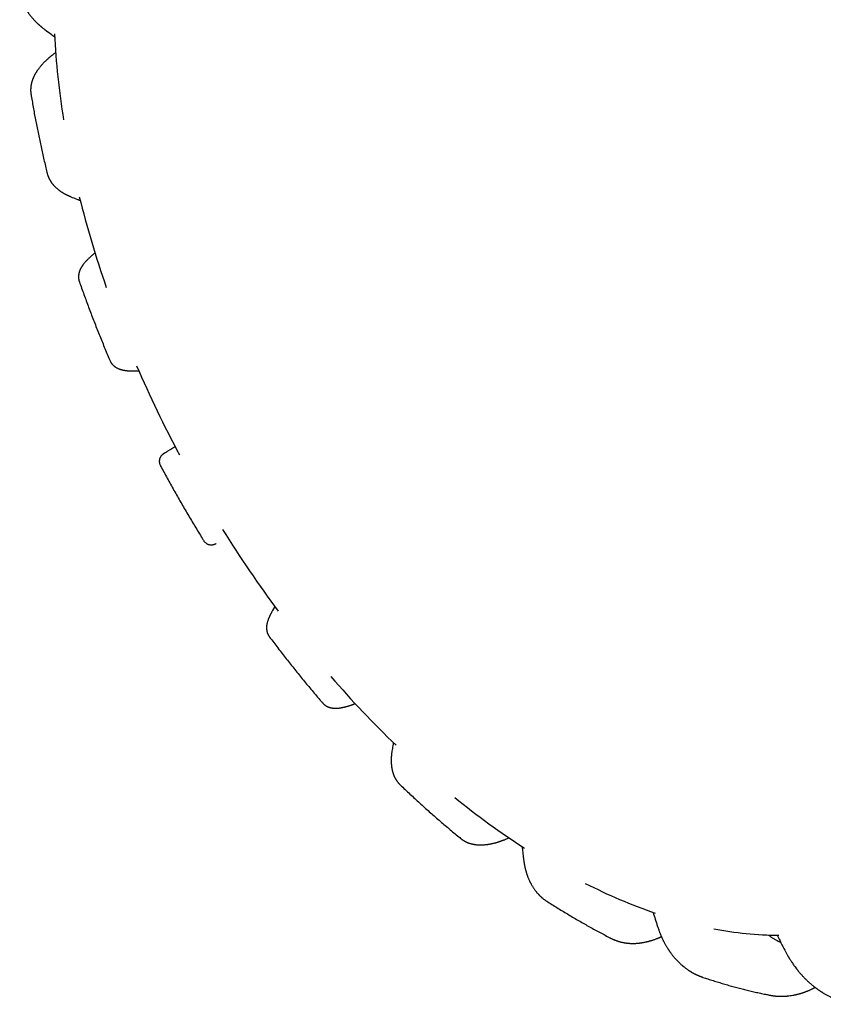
# Model space of a CAD drawing. Header units: millimetres. Extents: x 8 to 399, y 12 to 198.
# Tile 31 of 53: x 316 to 334, y 37 to 59. Entities that reach past the tile are written whole.
import ezdxf

# ---------------------------------------------------------------- set-up
doc = ezdxf.new("R2010")
doc.units = ezdxf.units.MM

msp = doc.modelspace()

# ---------------------------------------------------------------- linework, layer by layer
at = {"color": 7, "linetype": 'Continuous', "lineweight": 30}
for p, q in [((318.191, 51.479), (318.299, 51.481)), ((321.368, 46.165), (321.313, 46.072)), ((322.445, 43.989), (322.445, 43.989)), ((325.556, 40.935), (325.556, 40.935))]:
    msp.add_line(p, q, dxfattribs=at)
for centre, radius, start, end in [((334.46, 60.037), 18.093, 183.0183, 189.1929), ((339.985, 61.142), 23.733, 193.9739, 199.1263), ((343.242, 62.363), 27.214, 203.3017, 208.0046), ((343.263, 62.324), 27.213, 211.9954, 216.6984), ((340.576, 60.113), 23.73, 220.8741, 226.0269), ((336.855, 55.88), 18.089, 230.8084, 236.9839), ((333.939, 50.829), 12.248, 242.9568, 250.967), ((332.773, 46.597), 7.847, 258.9573, 269.7385)]:
    msp.add_arc(centre, radius, start, end, dxfattribs=at)
for points, knots in [([(315.609, 60.113), (315.609, 60.103), (315.61, 60.085), (315.613, 60.06), (315.615, 60.038), (315.618, 60.02), (315.62, 60.003), (315.623, 59.988), (315.626, 59.973), (315.629, 59.957), (315.633, 59.938), (315.639, 59.915), (315.645, 59.891), (315.652, 59.868), (315.659, 59.846), (315.665, 59.827), (315.673, 59.806), (315.682, 59.783), (315.693, 59.757), (315.704, 59.732), (315.717, 59.706), (315.73, 59.68), (315.746, 59.651), (315.76, 59.626), (315.773, 59.605), (315.783, 59.59), (315.794, 59.574), (315.805, 59.556), (315.818, 59.538), (315.832, 59.518), (315.846, 59.5), (315.86, 59.483), (315.874, 59.465), (315.888, 59.448), (315.903, 59.431), (315.916, 59.416), (315.927, 59.405), (315.934, 59.396), (315.94, 59.391), (315.944, 59.386), (315.95, 59.379), (315.958, 59.371), (315.967, 59.362), (315.977, 59.352), (315.987, 59.343), (315.996, 59.334), (316.006, 59.324), (316.017, 59.314), (316.029, 59.303), (316.04, 59.293), (316.05, 59.284), (316.06, 59.275), (316.07, 59.267), (316.079, 59.259), (316.089, 59.251), (316.1, 59.241), (316.115, 59.23), (316.133, 59.215), (316.154, 59.199), (316.17, 59.187), (316.179, 59.18)], [0, 0, 0, 0, 0.025903, 0.049288, 0.070172, 0.088666, 0.105297, 0.119909, 0.132962, 0.147669, 0.165361, 0.189513, 0.213432, 0.236311, 0.257154, 0.275897, 0.293354, 0.319537, 0.345172, 0.370862, 0.396531, 0.423046, 0.452792, 0.485253, 0.501706, 0.518276, 0.534984, 0.553256, 0.573969, 0.595709, 0.616106, 0.635005, 0.65241, 0.674685, 0.693944, 0.710346, 0.723921, 0.73467, 0.738773, 0.743677, 0.75183, 0.761222, 0.772877, 0.784829, 0.796133, 0.806791, 0.816801, 0.831223, 0.844043, 0.855424, 0.867476, 0.878692, 0.889071, 0.898758, 0.907487, 0.919461, 0.934688, 0.953177, 0.974942, 1, 1, 1, 1]), ([(316.179, 59.18), (316.224, 59.147), (316.297, 59.094), (316.369, 59.04), (316.396, 59.021)], [0, 0, 0, 0, 0.633376, 1, 1, 1, 1]), ([(316.419, 58.66), (316.414, 58.656), (316.401, 58.647), (316.383, 58.633), (316.365, 58.62), (316.35, 58.608), (316.335, 58.597), (316.321, 58.585), (316.307, 58.575), (316.295, 58.565), (316.285, 58.556), (316.274, 58.547), (316.264, 58.538), (316.255, 58.53), (316.248, 58.524), (316.243, 58.519), (316.239, 58.516), (316.235, 58.512), (316.229, 58.507), (316.222, 58.501), (316.214, 58.493), (316.202, 58.482), (316.188, 58.469), (316.172, 58.453), (316.156, 58.437), (316.138, 58.419), (316.12, 58.399), (316.1, 58.377), (316.08, 58.354), (316.062, 58.332), (316.045, 58.31), (316.031, 58.291), (316.018, 58.273), (316.006, 58.257), (315.995, 58.24), (315.986, 58.226), (315.978, 58.214), (315.971, 58.202), (315.964, 58.189), (315.955, 58.174), (315.946, 58.158), (315.937, 58.141), (315.929, 58.124), (315.922, 58.108), (315.915, 58.094), (315.91, 58.081), (315.904, 58.067), (315.898, 58.051), (315.893, 58.035), (315.888, 58.019), (315.883, 58.005), (315.88, 57.992), (315.876, 57.979), (315.873, 57.967), (315.87, 57.954), (315.868, 57.942), (315.866, 57.931), (315.864, 57.92), (315.862, 57.908), (315.86, 57.895), (315.859, 57.882), (315.858, 57.871), (315.857, 57.861), (315.857, 57.85), (315.856, 57.839), (315.856, 57.826), (315.856, 57.815), (315.856, 57.806), (315.856, 57.799), (315.856, 57.793), (315.857, 57.786), (315.857, 57.776), (315.858, 57.765), (315.86, 57.752), (315.861, 57.738), (315.863, 57.727), (315.864, 57.722)], [0, 0, 0, 0, 0.015439, 0.033046, 0.04908, 0.063544, 0.076518, 0.089965, 0.104741, 0.11471, 0.125205, 0.136227, 0.146992, 0.155931, 0.163221, 0.168497, 0.172043, 0.176037, 0.18094, 0.188736, 0.198093, 0.209013, 0.22601, 0.244136, 0.26277, 0.281919, 0.305391, 0.329795, 0.355359, 0.381201, 0.404442, 0.42484, 0.444116, 0.462084, 0.479206, 0.496369, 0.50719, 0.518834, 0.532575, 0.548424, 0.566152, 0.584029, 0.601676, 0.618061, 0.632545, 0.645278, 0.659081, 0.675363, 0.692378, 0.707665, 0.722209, 0.734961, 0.747404, 0.759775, 0.772091, 0.784667, 0.794827, 0.805506, 0.817317, 0.830282, 0.843074, 0.854175, 0.863616, 0.873476, 0.884959, 0.897859, 0.909437, 0.91884, 0.923399, 0.928887, 0.936197, 0.945329, 0.956279, 0.969044, 0.98362, 1, 1, 1, 1]), ([(315.864, 57.722), (315.864, 57.721), (315.872, 57.672), (315.888, 57.576), (315.913, 57.433), (315.939, 57.289), (315.966, 57.146), (315.994, 57.002), (316.023, 56.858), (316.052, 56.714), (316.083, 56.57), (316.115, 56.426), (316.147, 56.282), (316.181, 56.137), (316.208, 56.023), (316.224, 55.957), (316.229, 55.939)], [0, 0, 0, 0, 0.001931, 0.082718, 0.163479, 0.244217, 0.324933, 0.405626, 0.486296, 0.566943, 0.647567, 0.728168, 0.808746, 0.889302, 0.969835, 1, 1, 1, 1]), ([(316.229, 55.939), (316.231, 55.931), (316.235, 55.916), (316.24, 55.897), (316.245, 55.883), (316.25, 55.869), (316.256, 55.856), (316.262, 55.842), (316.268, 55.828), (316.274, 55.817), (316.278, 55.808), (316.282, 55.8), (316.287, 55.791), (316.293, 55.781), (316.299, 55.771), (316.304, 55.761), (316.31, 55.753), (316.316, 55.744), (316.322, 55.735), (316.33, 55.724), (316.338, 55.713), (316.345, 55.704), (316.352, 55.696), (316.359, 55.687), (316.367, 55.677), (316.377, 55.666), (316.387, 55.655), (316.397, 55.645), (316.408, 55.634), (316.421, 55.622), (316.435, 55.608), (316.451, 55.594), (316.467, 55.581), (316.483, 55.569), (316.498, 55.557), (316.514, 55.545), (316.531, 55.533), (316.547, 55.522), (316.565, 55.511), (316.582, 55.5), (316.599, 55.49), (316.614, 55.482), (316.625, 55.476), (316.634, 55.471), (316.642, 55.467), (316.652, 55.461), (316.665, 55.455), (316.68, 55.447), (316.698, 55.439), (316.718, 55.429), (316.741, 55.419), (316.767, 55.408), (316.786, 55.4), (316.796, 55.396)], [0, 0, 0, 0, 0.029319, 0.055393, 0.078101, 0.096832, 0.113044, 0.133218, 0.156992, 0.171433, 0.183622, 0.194513, 0.20737, 0.222462, 0.238982, 0.253616, 0.266006, 0.278476, 0.293404, 0.311247, 0.329434, 0.344689, 0.357161, 0.369642, 0.388535, 0.408035, 0.426733, 0.444634, 0.462527, 0.484529, 0.510794, 0.538767, 0.563911, 0.586621, 0.61115, 0.63444, 0.659646, 0.686826, 0.711319, 0.734911, 0.75741, 0.776813, 0.79262, 0.800447, 0.811081, 0.824587, 0.840966, 0.860223, 0.882366, 0.907402, 0.935343, 0.966203, 1, 1, 1, 1]), ([(316.796, 55.396), (316.84, 55.379), (316.9, 55.356), (316.96, 55.333), (316.976, 55.327)], [0, 0, 0, 0, 0.735386, 1, 1, 1, 1]), ([(317.308, 54.142), (317.306, 54.14), (317.3, 54.135), (317.292, 54.128), (317.284, 54.122), (317.277, 54.116), (317.269, 54.11), (317.26, 54.102), (317.245, 54.09), (317.226, 54.074), (317.203, 54.053), (317.181, 54.033), (317.16, 54.013), (317.139, 53.992), (317.117, 53.97), (317.096, 53.947), (317.076, 53.924), (317.058, 53.902), (317.046, 53.886), (317.037, 53.874), (317.032, 53.867), (317.027, 53.86), (317.023, 53.854), (317.02, 53.849), (317.017, 53.845), (317.014, 53.841), (317.011, 53.835), (317.007, 53.829), (317.003, 53.823), (317, 53.818), (316.997, 53.813), (316.994, 53.808), (316.992, 53.804), (316.989, 53.799), (316.986, 53.793), (316.982, 53.785), (316.977, 53.774), (316.97, 53.759), (316.963, 53.743), (316.957, 53.727), (316.951, 53.71), (316.947, 53.693), (316.943, 53.676), (316.94, 53.661), (316.938, 53.648), (316.937, 53.637), (316.936, 53.626), (316.935, 53.614), (316.935, 53.6), (316.936, 53.588), (316.937, 53.577), (316.937, 53.568), (316.939, 53.558), (316.94, 53.548), (316.943, 53.534), (316.947, 53.518), (316.951, 53.507), (316.953, 53.501)], [0, 0, 0, 0, 0.010964, 0.022998, 0.033336, 0.042868, 0.053928, 0.066641, 0.081014, 0.115804, 0.150804, 0.185471, 0.219748, 0.253513, 0.295691, 0.335811, 0.373856, 0.414676, 0.449522, 0.459949, 0.471977, 0.484658, 0.495397, 0.504045, 0.509621, 0.51663, 0.525703, 0.536488, 0.54617, 0.556033, 0.563363, 0.570555, 0.578189, 0.586247, 0.594655, 0.603408, 0.624493, 0.647755, 0.67289, 0.698361, 0.722584, 0.746102, 0.771302, 0.794692, 0.809622, 0.823598, 0.83785, 0.853674, 0.871337, 0.890439, 0.902512, 0.913691, 0.92431, 0.937742, 0.954849, 0.975606, 1, 1, 1, 1]), ([(316.953, 53.501), (316.954, 53.498), (316.972, 53.447), (317.007, 53.348), (317.058, 53.204), (317.111, 53.06), (317.164, 52.916), (317.219, 52.772), (317.274, 52.628), (317.33, 52.484), (317.387, 52.341), (317.445, 52.198), (317.503, 52.054), (317.562, 51.912), (317.611, 51.797), (317.639, 51.73), (317.647, 51.711)], [0, 0, 0, 0, 0.004784, 0.085076, 0.165351, 0.245609, 0.325852, 0.406079, 0.486291, 0.566489, 0.646673, 0.726843, 0.807, 0.887145, 0.967277, 1, 1, 1, 1]), ([(317.647, 51.711), (317.649, 51.706), (317.653, 51.697), (317.66, 51.685), (317.665, 51.675), (317.67, 51.667), (317.674, 51.661), (317.678, 51.656), (317.682, 51.651), (317.686, 51.645), (317.691, 51.638), (317.697, 51.631), (317.705, 51.622), (317.714, 51.612), (317.723, 51.604), (317.731, 51.597), (317.738, 51.592), (317.745, 51.586), (317.756, 51.577), (317.772, 51.566), (317.793, 51.554), (317.813, 51.543), (317.833, 51.534), (317.854, 51.526), (317.871, 51.52), (317.884, 51.515), (317.893, 51.513), (317.902, 51.51), (317.911, 51.508), (317.919, 51.505), (317.928, 51.503), (317.937, 51.501), (317.946, 51.499), (317.954, 51.498), (317.962, 51.496), (317.97, 51.495), (317.98, 51.493), (317.991, 51.491), (318.003, 51.49), (318.017, 51.488), (318.033, 51.486), (318.049, 51.484), (318.065, 51.483), (318.08, 51.482), (318.092, 51.481), (318.1, 51.481), (318.107, 51.481), (318.116, 51.48), (318.127, 51.48), (318.14, 51.48), (318.155, 51.479), (318.172, 51.479), (318.185, 51.479), (318.191, 51.479)], [0, 0, 0, 0, 0.023703, 0.044068, 0.061063, 0.074667, 0.084953, 0.094117, 0.103117, 0.115222, 0.127167, 0.141755, 0.160028, 0.183387, 0.201535, 0.216946, 0.230762, 0.244942, 0.260645, 0.301168, 0.341835, 0.379908, 0.417807, 0.455579, 0.493395, 0.509755, 0.526459, 0.542724, 0.558042, 0.573403, 0.587595, 0.603689, 0.619068, 0.632615, 0.644334, 0.660116, 0.676569, 0.694049, 0.714183, 0.736703, 0.758316, 0.787948, 0.814344, 0.838054, 0.859177, 0.867067, 0.877316, 0.890469, 0.90653, 0.925505, 0.947402, 0.972229, 1, 1, 1, 1]), ([(319.118, 49.769), (319.113, 49.766), (319.092, 49.754), (319.059, 49.734), (319.02, 49.711), (318.987, 49.692), (318.961, 49.676), (318.939, 49.663), (318.92, 49.651), (318.902, 49.64), (318.885, 49.63), (318.87, 49.62), (318.859, 49.614), (318.853, 49.609), (318.849, 49.607), (318.845, 49.604), (318.842, 49.602), (318.838, 49.599), (318.834, 49.596), (318.83, 49.593), (318.826, 49.589), (318.822, 49.585), (318.818, 49.582), (318.814, 49.578), (318.808, 49.571), (318.8, 49.561), (318.791, 49.548), (318.783, 49.534), (318.775, 49.518), (318.769, 49.502), (318.765, 49.486), (318.761, 49.469), (318.759, 49.451), (318.759, 49.431), (318.761, 49.41), (318.766, 49.389), (318.773, 49.367), (318.78, 49.353), (318.783, 49.346)], [0, 0, 0, 0, 0.024922, 0.097956, 0.171905, 0.246708, 0.300832, 0.355609, 0.411107, 0.46812, 0.527821, 0.590131, 0.654984, 0.678269, 0.701851, 0.725527, 0.74722, 0.766419, 0.780568, 0.793101, 0.804094, 0.811395, 0.81796, 0.82394, 0.830953, 0.840131, 0.851802, 0.864073, 0.875283, 0.888492, 0.89975, 0.911216, 0.923815, 0.937469, 0.952069, 0.967475, 0.983516, 1, 1, 1, 1]), ([(318.783, 49.346), (318.785, 49.342), (318.811, 49.293), (318.863, 49.198), (318.938, 49.06), (319.013, 48.923), (319.09, 48.786), (319.167, 48.65), (319.245, 48.514), (319.323, 48.379), (319.403, 48.243), (319.483, 48.109), (319.563, 47.975), (319.644, 47.841), (319.711, 47.733), (319.75, 47.67), (319.761, 47.651)], [0, 0, 0, 0, 0.005917, 0.08595, 0.16598, 0.246007, 0.326034, 0.406059, 0.486083, 0.566108, 0.646132, 0.726158, 0.806184, 0.886213, 0.966243, 1, 1, 1, 1]), ([(319.761, 47.651), (319.765, 47.645), (319.774, 47.632), (319.789, 47.615), (319.807, 47.6), (319.824, 47.588), (319.84, 47.579), (319.856, 47.571), (319.875, 47.565), (319.897, 47.559), (319.92, 47.557), (319.941, 47.557), (319.959, 47.559), (319.973, 47.561), (319.985, 47.564), (319.994, 47.567), (320, 47.569), (320.006, 47.571), (320.011, 47.574), (320.016, 47.576), (320.02, 47.578), (320.026, 47.58), (320.031, 47.583), (320.037, 47.586), (320.042, 47.589), (320.045, 47.591)], [0, 0, 0, 0, 0.038822, 0.078165, 0.117735, 0.157226, 0.18339, 0.212483, 0.246705, 0.285962, 0.328522, 0.368217, 0.395838, 0.421793, 0.447107, 0.474405, 0.515181, 0.557098, 0.59825, 0.63873, 0.678605, 0.71794, 0.808902, 0.899537, 1, 1, 1, 1]), ([(321.313, 46.072), (321.309, 46.065), (321.302, 46.053), (321.292, 46.035), (321.284, 46.02), (321.277, 46.008), (321.272, 45.998), (321.267, 45.988), (321.262, 45.979), (321.257, 45.968), (321.251, 45.957), (321.246, 45.946), (321.242, 45.936), (321.237, 45.926), (321.233, 45.915), (321.228, 45.904), (321.223, 45.891), (321.217, 45.877), (321.211, 45.859), (321.205, 45.84), (321.198, 45.818), (321.192, 45.796), (321.188, 45.773), (321.184, 45.753), (321.181, 45.734), (321.18, 45.717), (321.179, 45.7), (321.179, 45.685), (321.179, 45.67), (321.18, 45.657), (321.181, 45.645), (321.182, 45.633), (321.184, 45.62), (321.186, 45.608), (321.189, 45.599), (321.19, 45.592), (321.192, 45.586), (321.193, 45.581), (321.195, 45.575), (321.198, 45.566), (321.201, 45.559), (321.204, 45.552), (321.206, 45.546), (321.209, 45.539), (321.214, 45.529), (321.221, 45.517), (321.23, 45.501), (321.237, 45.491), (321.241, 45.485)], [0, 0, 0, 0, 0.032895, 0.061826, 0.086797, 0.107812, 0.124869, 0.137969, 0.155179, 0.174013, 0.194392, 0.212051, 0.228549, 0.245623, 0.265058, 0.285814, 0.304312, 0.33264, 0.361571, 0.400457, 0.435368, 0.475945, 0.517965, 0.5535, 0.585181, 0.614616, 0.642171, 0.66807, 0.692809, 0.718184, 0.733517, 0.752558, 0.77412, 0.796463, 0.810813, 0.821503, 0.829378, 0.836945, 0.848139, 0.860213, 0.876626, 0.884011, 0.893327, 0.905075, 0.919249, 0.941907, 0.968836, 1, 1, 1, 1]), ([(321.241, 45.485), (321.244, 45.483), (321.277, 45.438), (321.341, 45.353), (321.435, 45.23), (321.53, 45.108), (321.625, 44.986), (321.72, 44.865), (321.816, 44.744), (321.913, 44.624), (322.01, 44.505), (322.108, 44.387), (322.206, 44.269), (322.305, 44.152), (322.385, 44.058), (322.431, 44.004), (322.445, 43.989)], [0, 0, 0, 0, 0.005465, 0.08559, 0.165725, 0.245873, 0.326034, 0.406208, 0.486395, 0.566597, 0.646814, 0.727046, 0.807293, 0.887557, 0.967837, 1, 1, 1, 1]), ([(322.445, 43.989), (322.449, 43.984), (322.456, 43.976), (322.466, 43.966), (322.476, 43.957), (322.483, 43.951), (322.489, 43.946), (322.494, 43.942), (322.502, 43.937), (322.512, 43.93), (322.522, 43.924), (322.531, 43.919), (322.54, 43.914), (322.551, 43.909), (322.562, 43.903), (322.574, 43.899), (322.583, 43.895), (322.593, 43.892), (322.603, 43.889), (322.616, 43.885), (322.628, 43.882), (322.642, 43.879), (322.658, 43.877), (322.674, 43.874), (322.689, 43.873), (322.703, 43.872), (322.717, 43.871), (322.731, 43.871), (322.745, 43.871), (322.756, 43.871), (322.767, 43.872), (322.778, 43.872), (322.787, 43.873), (322.795, 43.874), (322.803, 43.874), (322.812, 43.875), (322.821, 43.876), (322.831, 43.877), (322.841, 43.879), (322.852, 43.881), (322.864, 43.883), (322.877, 43.885), (322.892, 43.888), (322.908, 43.891), (322.924, 43.895), (322.939, 43.898), (322.956, 43.902), (322.978, 43.908), (323.004, 43.916), (323.031, 43.924), (323.056, 43.932), (323.078, 43.939), (323.098, 43.946), (323.116, 43.953), (323.131, 43.958), (323.142, 43.962), (323.152, 43.966), (323.163, 43.97), (323.172, 43.974), (323.177, 43.976), (323.178, 43.976)], [0, 0, 0, 0, 0.022106, 0.040819, 0.056139, 0.068066, 0.077083, 0.085439, 0.093416, 0.113438, 0.131087, 0.140416, 0.153382, 0.169839, 0.187594, 0.204719, 0.218261, 0.228627, 0.24605, 0.263266, 0.281231, 0.300876, 0.322964, 0.34696, 0.371212, 0.388063, 0.406832, 0.428637, 0.449042, 0.4628, 0.478451, 0.495632, 0.506761, 0.51695, 0.528746, 0.542213, 0.556071, 0.568823, 0.580474, 0.596914, 0.611672, 0.629276, 0.651356, 0.673379, 0.693158, 0.711599, 0.731242, 0.761588, 0.794696, 0.828338, 0.860749, 0.885359, 0.909221, 0.930804, 0.948597, 0.960099, 0.970498, 0.983037, 0.997858, 1, 1, 1, 1]), ([(324.037, 43.095), (324.034, 43.072), (324.024, 43.009), (324.014, 42.945), (324.008, 42.905)], [0, 0, 0, 0, 0.36612, 1, 1, 1, 1]), ([(324.008, 42.905), (324.006, 42.895), (324.003, 42.875), (324, 42.847), (323.997, 42.822), (323.995, 42.8), (323.994, 42.78), (323.993, 42.763), (323.992, 42.748), (323.991, 42.737), (323.991, 42.728), (323.991, 42.72), (323.991, 42.711), (323.991, 42.7), (323.991, 42.686), (323.991, 42.667), (323.992, 42.642), (323.993, 42.613), (323.995, 42.588), (323.998, 42.568), (324, 42.552), (324.002, 42.536), (324.005, 42.519), (324.008, 42.501), (324.012, 42.483), (324.016, 42.464), (324.02, 42.448), (324.024, 42.433), (324.029, 42.418), (324.033, 42.403), (324.038, 42.389), (324.042, 42.378), (324.046, 42.368), (324.05, 42.358), (324.054, 42.347), (324.059, 42.336), (324.064, 42.325), (324.068, 42.316), (324.073, 42.308), (324.077, 42.299), (324.082, 42.29), (324.088, 42.279), (324.094, 42.269), (324.099, 42.261), (324.104, 42.253), (324.109, 42.245), (324.115, 42.236), (324.122, 42.226), (324.129, 42.217), (324.135, 42.208), (324.141, 42.2), (324.148, 42.192), (324.156, 42.182), (324.166, 42.171), (324.179, 42.158), (324.189, 42.148), (324.194, 42.143)], [0, 0, 0, 0, 0.03364, 0.06438, 0.092225, 0.117178, 0.139241, 0.158847, 0.175419, 0.188958, 0.199462, 0.207178, 0.214994, 0.229147, 0.245591, 0.263811, 0.297974, 0.333729, 0.367332, 0.388167, 0.408217, 0.427663, 0.447848, 0.470272, 0.494884, 0.518955, 0.541014, 0.559487, 0.578558, 0.599084, 0.620062, 0.634422, 0.646725, 0.659865, 0.675807, 0.692199, 0.707441, 0.720448, 0.731372, 0.743309, 0.757499, 0.773836, 0.789317, 0.802552, 0.813613, 0.825415, 0.839483, 0.85577, 0.871467, 0.884918, 0.896154, 0.910922, 0.928697, 0.949473, 0.97322, 1, 1, 1, 1]), ([(324.194, 42.143), (324.195, 42.141), (324.233, 42.105), (324.306, 42.036), (324.414, 41.934), (324.523, 41.834), (324.632, 41.734), (324.741, 41.635), (324.851, 41.537), (324.961, 41.44), (325.071, 41.344), (325.182, 41.248), (325.293, 41.154), (325.404, 41.06), (325.492, 40.987), (325.543, 40.946), (325.556, 40.935)], [0, 0, 0, 0, 0.003362, 0.083888, 0.164436, 0.245007, 0.325601, 0.40622, 0.486862, 0.567528, 0.648218, 0.728932, 0.80967, 0.890432, 0.971218, 1, 1, 1, 1]), ([(325.556, 40.935), (325.561, 40.931), (325.571, 40.923), (325.585, 40.913), (325.597, 40.904), (325.608, 40.897), (325.617, 40.891), (325.626, 40.886), (325.634, 40.881), (325.643, 40.876), (325.652, 40.871), (325.663, 40.865), (325.673, 40.86), (325.683, 40.855), (325.692, 40.851), (325.7, 40.848), (325.708, 40.844), (325.718, 40.84), (325.728, 40.836), (325.738, 40.832), (325.747, 40.829), (325.755, 40.827), (325.763, 40.824), (325.771, 40.821), (325.782, 40.818), (325.795, 40.815), (325.809, 40.811), (325.822, 40.808), (325.837, 40.805), (325.853, 40.801), (325.873, 40.798), (325.893, 40.795), (325.912, 40.793), (325.932, 40.791), (325.952, 40.79), (325.972, 40.789), (325.994, 40.788), (326.019, 40.788), (326.047, 40.788), (326.078, 40.79), (326.11, 40.793), (326.14, 40.796), (326.167, 40.799), (326.19, 40.803), (326.212, 40.807), (326.232, 40.811), (326.253, 40.815), (326.277, 40.82), (326.301, 40.826), (326.326, 40.832), (326.35, 40.838), (326.374, 40.845), (326.396, 40.852), (326.413, 40.857), (326.426, 40.861), (326.436, 40.865), (326.445, 40.868), (326.455, 40.871), (326.467, 40.875), (326.482, 40.881), (326.501, 40.888), (326.522, 40.896), (326.552, 40.907), (326.592, 40.924), (326.626, 40.938), (326.645, 40.947), (326.646, 40.947)], [0, 0, 0, 0, 0.019426, 0.036384, 0.050874, 0.0629, 0.074906, 0.085373, 0.094558, 0.103024, 0.113006, 0.124748, 0.137512, 0.147846, 0.156674, 0.164329, 0.173052, 0.183264, 0.19488, 0.205715, 0.214822, 0.222198, 0.229424, 0.238141, 0.248347, 0.262262, 0.276335, 0.289372, 0.301375, 0.31936, 0.338006, 0.357678, 0.376138, 0.393427, 0.412125, 0.431716, 0.450083, 0.472953, 0.499036, 0.527312, 0.555915, 0.583417, 0.606183, 0.626827, 0.645372, 0.661819, 0.678516, 0.698701, 0.722075, 0.7411, 0.760819, 0.781229, 0.802157, 0.814027, 0.824289, 0.832949, 0.840007, 0.845815, 0.85598, 0.868873, 0.884489, 0.901696, 0.919574, 0.956644, 0.996309, 1, 1, 1, 1]), ([(326.946, 40.746), (326.951, 40.706), (326.961, 40.617), (326.971, 40.527), (326.976, 40.479)], [0, 0, 0, 0, 0.454446, 1, 1, 1, 1]), ([(326.976, 40.479), (326.977, 40.468), (326.979, 40.449), (326.983, 40.422), (326.986, 40.399), (326.989, 40.381), (326.992, 40.366), (326.994, 40.355), (326.995, 40.347), (326.997, 40.335), (327, 40.321), (327.004, 40.303), (327.008, 40.285), (327.012, 40.266), (327.017, 40.244), (327.022, 40.225), (327.027, 40.208), (327.03, 40.195), (327.033, 40.185), (327.036, 40.177), (327.037, 40.171), (327.039, 40.164), (327.043, 40.153), (327.048, 40.138), (327.054, 40.119), (327.061, 40.099), (327.069, 40.077), (327.077, 40.055), (327.086, 40.032), (327.097, 40.006), (327.108, 39.983), (327.117, 39.962), (327.126, 39.945), (327.134, 39.929), (327.142, 39.914), (327.153, 39.894), (327.167, 39.869), (327.184, 39.842), (327.2, 39.817), (327.216, 39.793), (327.231, 39.772), (327.245, 39.753), (327.259, 39.736), (327.273, 39.718), (327.289, 39.7), (327.304, 39.684), (327.317, 39.669), (327.329, 39.658), (327.341, 39.645), (327.353, 39.633), (327.365, 39.622), (327.376, 39.612), (327.385, 39.604), (327.393, 39.597), (327.403, 39.589), (327.416, 39.578), (327.432, 39.566), (327.45, 39.552), (327.473, 39.536), (327.49, 39.525), (327.499, 39.519)], [0, 0, 0, 0, 0.024954, 0.046625, 0.06502, 0.08025, 0.092159, 0.100746, 0.107173, 0.113918, 0.128331, 0.144286, 0.158318, 0.174415, 0.192694, 0.213157, 0.224748, 0.236257, 0.245677, 0.252877, 0.257855, 0.261145, 0.271676, 0.285413, 0.30236, 0.322512, 0.340879, 0.361233, 0.383578, 0.407924, 0.433452, 0.451786, 0.468301, 0.483961, 0.4994, 0.514617, 0.546614, 0.576018, 0.60239, 0.627938, 0.653527, 0.673571, 0.693998, 0.714951, 0.736894, 0.761393, 0.776286, 0.791941, 0.808215, 0.825093, 0.840904, 0.854254, 0.865448, 0.87512, 0.885715, 0.902877, 0.922448, 0.945007, 0.970852, 1, 1, 1, 1]), ([(327.499, 39.519), (327.537, 39.495), (327.615, 39.445), (327.732, 39.372), (327.849, 39.3), (327.966, 39.229), (328.084, 39.159), (328.202, 39.09), (328.32, 39.022), (328.438, 38.956), (328.556, 38.89), (328.674, 38.826), (328.793, 38.763), (328.886, 38.714), (328.941, 38.686), (328.955, 38.679)], [0, 0, 0, 0, 0.080286, 0.161168, 0.24206, 0.322962, 0.403872, 0.484787, 0.565707, 0.646629, 0.727552, 0.808472, 0.889388, 0.970297, 1, 1, 1, 1]), ([(329.9, 39.266), (329.916, 39.214), (329.95, 39.109), (329.983, 39.003), (330, 38.95)], [0, 0, 0, 0, 0.492758, 1, 1, 1, 1]), ([(330, 38.95), (330.005, 38.936), (330.013, 38.91), (330.026, 38.874), (330.037, 38.842), (330.047, 38.815), (330.056, 38.792), (330.065, 38.772), (330.072, 38.755), (330.078, 38.739), (330.084, 38.725), (330.09, 38.712), (330.097, 38.697), (330.105, 38.679), (330.115, 38.659), (330.125, 38.638), (330.136, 38.616), (330.147, 38.594), (330.159, 38.571), (330.173, 38.546), (330.187, 38.52), (330.202, 38.495), (330.217, 38.471), (330.23, 38.45), (330.24, 38.434), (330.248, 38.422), (330.253, 38.415), (330.256, 38.41), (330.26, 38.404), (330.265, 38.397), (330.271, 38.388), (330.279, 38.376), (330.291, 38.359), (330.306, 38.339), (330.323, 38.316), (330.34, 38.294), (330.358, 38.272), (330.377, 38.25), (330.395, 38.228), (330.417, 38.204), (330.442, 38.177), (330.471, 38.147), (330.497, 38.122), (330.52, 38.101), (330.537, 38.085), (330.552, 38.072), (330.566, 38.061), (330.578, 38.05), (330.591, 38.04), (330.606, 38.028), (330.624, 38.014), (330.644, 37.999), (330.667, 37.982), (330.688, 37.968), (330.705, 37.956), (330.715, 37.95), (330.723, 37.945), (330.73, 37.94), (330.738, 37.935), (330.749, 37.928), (330.763, 37.92), (330.776, 37.912), (330.789, 37.905), (330.8, 37.899), (330.812, 37.892), (330.824, 37.886), (330.837, 37.879), (330.849, 37.873), (330.86, 37.868), (330.868, 37.864), (330.875, 37.861), (330.882, 37.857), (330.892, 37.853), (330.903, 37.848), (330.917, 37.842), (330.932, 37.835), (330.95, 37.827), (330.97, 37.82), (330.991, 37.812), (331.009, 37.806), (331.02, 37.802), (331.026, 37.8)], [0, 0, 0, 0, 0.024395, 0.046255, 0.065588, 0.0824, 0.096695, 0.108476, 0.119837, 0.129577, 0.137992, 0.145746, 0.155374, 0.167124, 0.180147, 0.194657, 0.209198, 0.22364, 0.237984, 0.256138, 0.274133, 0.291973, 0.309369, 0.324341, 0.336508, 0.345864, 0.349874, 0.353001, 0.356558, 0.361802, 0.368734, 0.377357, 0.387672, 0.407088, 0.42475, 0.440653, 0.459622, 0.477724, 0.495506, 0.513924, 0.538304, 0.565263, 0.593006, 0.60892, 0.624472, 0.638051, 0.64883, 0.658285, 0.669215, 0.681742, 0.695983, 0.712444, 0.731198, 0.752201, 0.762756, 0.770731, 0.776165, 0.781236, 0.787163, 0.79622, 0.806746, 0.81847, 0.82675, 0.835373, 0.844337, 0.853642, 0.863287, 0.872768, 0.880517, 0.886423, 0.891136, 0.896555, 0.903576, 0.912198, 0.922415, 0.934224, 0.947178, 0.9635, 0.977723, 0.989877, 1, 1, 1, 1]), ([(328.955, 38.679), (328.962, 38.675), (328.974, 38.669), (328.991, 38.661), (329.006, 38.654), (329.019, 38.649), (329.028, 38.645), (329.045, 38.638), (329.063, 38.631), (329.085, 38.623), (329.103, 38.617), (329.123, 38.611), (329.143, 38.605), (329.164, 38.599), (329.185, 38.594), (329.204, 38.59), (329.222, 38.586), (329.236, 38.584), (329.248, 38.581), (329.261, 38.579), (329.275, 38.577), (329.293, 38.575), (329.316, 38.572), (329.34, 38.569), (329.364, 38.568), (329.387, 38.566), (329.408, 38.566), (329.429, 38.565), (329.451, 38.565), (329.475, 38.566), (329.5, 38.566), (329.526, 38.568), (329.548, 38.57), (329.565, 38.571), (329.575, 38.572), (329.583, 38.573), (329.592, 38.574), (329.602, 38.575), (329.616, 38.577), (329.634, 38.579), (329.653, 38.582), (329.674, 38.586), (329.695, 38.59), (329.715, 38.594), (329.734, 38.598), (329.752, 38.602), (329.766, 38.605), (329.777, 38.608), (329.786, 38.61), (329.794, 38.612), (329.803, 38.615), (329.815, 38.618), (329.829, 38.622), (329.844, 38.626), (329.86, 38.631), (329.876, 38.636), (329.896, 38.642), (329.921, 38.651), (329.951, 38.661), (329.977, 38.671), (329.998, 38.679), (330.015, 38.686), (330.029, 38.692), (330.04, 38.696), (330.047, 38.699), (330.053, 38.702), (330.06, 38.705), (330.07, 38.709), (330.08, 38.714), (330.086, 38.716), (330.088, 38.717)], [0, 0, 0, 0, 0.0197657, 0.0370381, 0.051808, 0.0640641, 0.0738037, 0.0811493, 0.1139112, 0.1291188, 0.1456753, 0.1646811, 0.1861296, 0.2045829, 0.2237357, 0.2429086, 0.2590885, 0.271922, 0.2819287, 0.2930408, 0.3058272, 0.3202805, 0.34348, 0.365726, 0.3869684, 0.4066328, 0.4244668, 0.4424401, 0.4614839, 0.4825677, 0.5048125, 0.5274554, 0.5505003, 0.5612336, 0.5699842, 0.5767497, 0.5828596, 0.5906015, 0.6032667, 0.6187792, 0.6359343, 0.6538879, 0.6713656, 0.6883702, 0.7049038, 0.7206373, 0.7318027, 0.7410043, 0.7482449, 0.7540568, 0.7616918, 0.7717016, 0.7833118, 0.7967574, 0.810183, 0.8232378, 0.8359227, 0.8616095, 0.8860684, 0.910708, 0.9253654, 0.9398969, 0.9521329, 0.9615362, 0.9656381, 0.9700144, 0.9764069, 0.9848304, 0.9952848, 1, 1, 1, 1]), ([(332.506, 38.755), (332.51, 38.752), (332.529, 38.735), (332.565, 38.708), (332.616, 38.674), (332.669, 38.643), (332.724, 38.614), (332.761, 38.598), (332.78, 38.59)], [0, 0, 0, 0, 0.0410277, 0.2304774, 0.4199271, 0.6135139, 0.8071008, 1, 1, 1, 1]), ([(332.698, 38.751), (332.727, 38.693), (332.784, 38.58), (332.842, 38.468), (332.87, 38.413)], [0, 0, 0, 0, 0.514653, 1, 1, 1, 1]), ([(332.87, 38.413), (332.875, 38.402), (332.886, 38.38), (332.902, 38.351), (332.917, 38.325), (332.929, 38.303), (332.939, 38.285), (332.947, 38.272), (332.952, 38.262), (332.956, 38.257), (332.958, 38.253), (332.96, 38.249), (332.963, 38.244), (332.968, 38.236), (332.975, 38.225), (332.985, 38.208), (332.998, 38.188), (333.013, 38.165), (333.032, 38.136), (333.054, 38.103), (333.079, 38.069), (333.105, 38.033), (333.133, 37.996), (333.161, 37.96), (333.189, 37.926), (333.212, 37.898), (333.233, 37.874), (333.253, 37.853), (333.275, 37.829), (333.299, 37.803), (333.324, 37.778), (333.349, 37.753), (333.373, 37.729), (333.4, 37.704), (333.426, 37.68), (333.453, 37.657), (333.479, 37.634), (333.504, 37.613), (333.529, 37.594), (333.551, 37.577), (333.57, 37.563), (333.585, 37.551), (333.601, 37.54), (333.616, 37.529), (333.627, 37.521), (333.636, 37.515), (333.644, 37.51), (333.652, 37.505), (333.661, 37.498), (333.674, 37.49), (333.688, 37.481), (333.705, 37.47), (333.723, 37.459), (333.745, 37.445), (333.769, 37.431), (333.797, 37.415), (333.827, 37.399), (333.858, 37.383), (333.885, 37.37), (333.905, 37.36), (333.919, 37.353), (333.929, 37.349), (333.938, 37.345), (333.946, 37.341), (333.958, 37.336), (333.974, 37.329), (333.996, 37.32), (334.022, 37.309), (334.049, 37.299), (334.074, 37.29), (334.097, 37.282), (334.119, 37.275), (334.139, 37.268), (334.16, 37.262), (334.182, 37.255), (334.208, 37.248), (334.234, 37.241), (334.259, 37.235), (334.283, 37.23), (334.306, 37.225), (334.33, 37.22), (334.354, 37.216), (334.374, 37.213), (334.391, 37.21), (334.405, 37.208), (334.417, 37.206), (334.429, 37.205), (334.441, 37.203), (334.456, 37.201), (334.473, 37.2), (334.493, 37.198), (334.516, 37.196), (334.544, 37.194), (334.577, 37.192), (334.612, 37.191), (334.636, 37.191), (334.649, 37.192)], [0, 0, 0, 0, 0.015438, 0.029104, 0.041004, 0.051142, 0.05952, 0.06614, 0.069952, 0.072777, 0.074615, 0.075618, 0.07792, 0.081, 0.087102, 0.094964, 0.104588, 0.115971, 0.129115, 0.147421, 0.164929, 0.181626, 0.202716, 0.222354, 0.240539, 0.25727, 0.269051, 0.281422, 0.295128, 0.310177, 0.326578, 0.340422, 0.355103, 0.370588, 0.386138, 0.400438, 0.416531, 0.430652, 0.443641, 0.458098, 0.46633, 0.475017, 0.4841, 0.492102, 0.498384, 0.502945, 0.506478, 0.510541, 0.515787, 0.522218, 0.52984, 0.538656, 0.548534, 0.558926, 0.572641, 0.587082, 0.602247, 0.618135, 0.634607, 0.642748, 0.649493, 0.65484, 0.658788, 0.66202, 0.66794, 0.67592, 0.685959, 0.700731, 0.71423, 0.726419, 0.737313, 0.747948, 0.75756, 0.767013, 0.777991, 0.790536, 0.804321, 0.815347, 0.826503, 0.837789, 0.849208, 0.860672, 0.870991, 0.878628, 0.885147, 0.890546, 0.895848, 0.901924, 0.908775, 0.916781, 0.926075, 0.937301, 0.950461, 0.965554, 0.982578, 1, 1, 1, 1]), ([(331.025, 37.8), (331.062, 37.788), (331.138, 37.762), (331.254, 37.726), (331.373, 37.689), (331.492, 37.653), (331.611, 37.619), (331.729, 37.586), (331.848, 37.555), (331.966, 37.524), (332.084, 37.495), (332.202, 37.468), (332.32, 37.441), (332.423, 37.419), (332.487, 37.407), (332.511, 37.402)], [0, 0, 0, 0, 0.073825, 0.153958, 0.234013, 0.313987, 0.393874, 0.473671, 0.553374, 0.632977, 0.712478, 0.791872, 0.871155, 0.950322, 1, 1, 1, 1]), ([(332.522, 37.399), (332.527, 37.399), (332.536, 37.397), (332.55, 37.394), (332.564, 37.392), (332.579, 37.389), (332.596, 37.387), (332.613, 37.384), (332.63, 37.382), (332.647, 37.38), (332.664, 37.379), (332.679, 37.377), (332.691, 37.376), (332.701, 37.376), (332.71, 37.375), (332.721, 37.375), (332.734, 37.374), (332.75, 37.373), (332.768, 37.373), (332.789, 37.373), (332.808, 37.373), (332.826, 37.373), (332.842, 37.373), (332.857, 37.374), (332.869, 37.375), (332.879, 37.375), (332.889, 37.376), (332.901, 37.377), (332.917, 37.378), (332.948, 37.381), (332.993, 37.386), (333.041, 37.394), (333.078, 37.4), (333.102, 37.405), (333.123, 37.41), (333.143, 37.414), (333.163, 37.42), (333.183, 37.425), (333.201, 37.43), (333.217, 37.434), (333.234, 37.439), (333.252, 37.445), (333.27, 37.45), (333.287, 37.456), (333.301, 37.461), (333.312, 37.465), (333.32, 37.468), (333.327, 37.47), (333.335, 37.473), (333.345, 37.477), (333.358, 37.482), (333.373, 37.488), (333.393, 37.496), (333.418, 37.506), (333.444, 37.518), (333.467, 37.528), (333.486, 37.537), (333.504, 37.546), (333.523, 37.556), (333.54, 37.565), (333.552, 37.571), (333.556, 37.573)], [0, 0, 0, 0, 0.010665, 0.022705, 0.03726, 0.053341, 0.06994, 0.087057, 0.104695, 0.121802, 0.139015, 0.153937, 0.166125, 0.175579, 0.184218, 0.194192, 0.206806, 0.222065, 0.239628, 0.259, 0.280181, 0.295, 0.310597, 0.325511, 0.337593, 0.346819, 0.353494, 0.365482, 0.380854, 0.39959, 0.454883, 0.510549, 0.536761, 0.559538, 0.578886, 0.596803, 0.616672, 0.638666, 0.652942, 0.668245, 0.684573, 0.701927, 0.720242, 0.736964, 0.750765, 0.761647, 0.768353, 0.773954, 0.781606, 0.791615, 0.803981, 0.818703, 0.835282, 0.864022, 0.889882, 0.912862, 0.930946, 0.947344, 0.96576, 0.98682, 1, 1, 1, 1])]:
    msp.add_open_spline(points, degree=3, knots=knots, dxfattribs=at)

doc.saveas('drawing.dxf')
